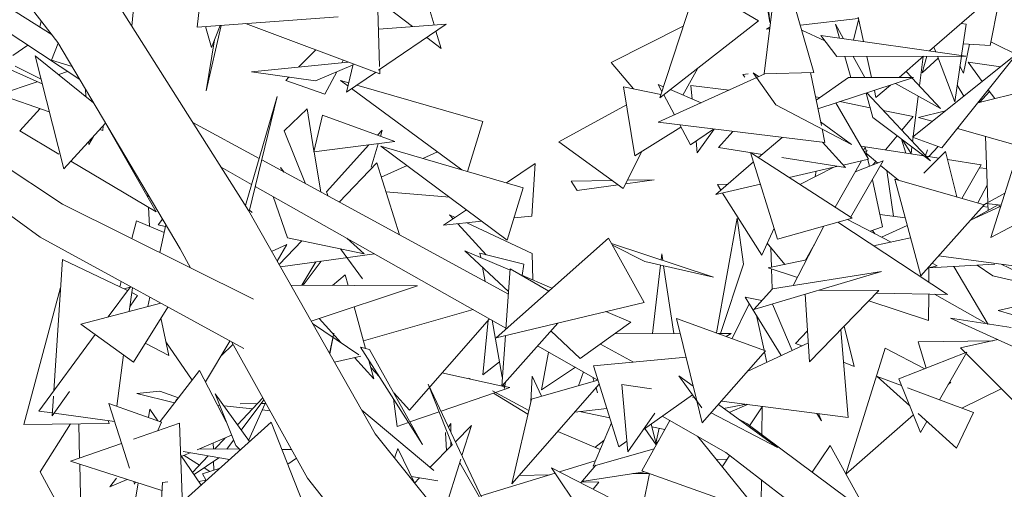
# Model space of a CAD drawing. Header units: metres. Extents: x -14.5 to 19.7, y -19.1 to 4.
# Tile 139 of 218: x 17.332 to 17.645, y 2.404 to 2.553. Entities that reach past the tile are written whole.
import ezdxf

# ---------------------------------------------------------------- set-up
doc = ezdxf.new("R2010")
doc.units = ezdxf.units.M
doc.layers.add('G-IMPT', color=7, linetype='Continuous', lineweight=5)
doc.layers.add('L-PLNT', color=7, linetype='Continuous', lineweight=5, true_color=0x005900)

# ---------------------------------------------------------------- blocks, each defined once
blk = doc.blocks.new('ÁRVORES ORNAMENTAIS - Pequeno e Médio Porte - Ipê-roxo-2976198-A')
at = {"layer": 'G-IMPT', "color": 253, "true_color": 0xaaaaaa}
for p, q in [((7.0876, 2.60307), (7.09574, 2.55195)), ((6.86959, 2.54562), (6.82664, 2.60142)), ((7.09165, 2.59438), (7.09574, 2.55195)), ((6.89311, 2.5508), (6.89646, 2.58964)), ((6.91378, 2.55054), (6.91744, 2.58033)), ((6.98136, 2.57737), (6.98912, 2.55121)), ((7.09398, 2.53572), (7.0987, 2.57466)), ((7.10972, 2.53615), (7.0987, 2.57466)), ((7.07255, 2.56416), (7.06078, 2.52807)), ((7.09209, 2.55249), (7.07255, 2.56416)), ((6.86773, 2.54804), (6.84713, 2.5611)), ((6.97114, 2.56039), (6.97177, 2.53802)), ((6.97118, 2.55906), (6.98219, 2.5507)), ((6.93009, 2.49232), (6.88885, 2.55754)), ((7.1465, 2.54296), (7.16227, 2.55667)), ((7.16836, 2.558), (7.16572, 2.54465)), ((6.86384, 2.55051), (6.86428, 2.55252)), ((6.91378, 2.55054), (6.95862, 2.55384)), ((7.09209, 2.55249), (7.06078, 2.52807)), ((7.12384, 2.55331), (7.10543, 2.55113)), ((7.12394, 2.55285), (7.12234, 2.5464)), ((7.12375, 2.5537), (7.12548, 2.54595)), ((6.87655, 2.53387), (6.85161, 2.55036)), ((6.91644, 2.55073), (6.91834, 2.54411)), ((6.92146, 2.5511), (6.91671, 2.53033)), ((6.92112, 2.55108), (6.91834, 2.54411)), ((6.97184, 2.53565), (6.92917, 2.55167)), ((6.97139, 2.53681), (6.99295, 2.5515)), ((6.97144, 2.5499), (6.99295, 2.5515)), ((6.98969, 2.54927), (6.99133, 2.54376)), ((7.04535, 2.53933), (7.06819, 2.5508)), ((7.0947, 2.54986), (7.09578, 2.55051)), ((7.09571, 2.54998), (7.0947, 2.54986)), ((7.10587, 2.54958), (7.11326, 2.54614)), ((7.11913, 2.54686), (7.11661, 2.55146)), ((7.11661, 2.55146), (7.11787, 2.54704)), ((7.1565, 2.55166), (7.15808, 2.55146)), ((7.15663, 2.54152), (7.15808, 2.55146)), ((6.91929, 2.54648), (6.91671, 2.53033)), ((6.98673, 2.54725), (6.99133, 2.54376)), ((7.11701, 2.54119), (7.11194, 2.54788)), ((7.11194, 2.54788), (7.15795, 2.54133)), ((6.86006, 2.54477), (6.8553, 2.54151)), ((6.86759, 2.54008), (6.86968, 2.54548)), ((6.90839, 2.48009), (6.86959, 2.54562)), ((6.94615, 2.53787), (6.9515, 2.54329)), ((7.14843, 2.54268), (7.14787, 2.54415)), ((7.15717, 2.54523), (7.16572, 2.54465)), ((7.15912, 2.5451), (7.15724, 2.53592)), ((7.17575, 2.54096), (7.16596, 2.54589)), ((6.84188, 2.54258), (6.86459, 2.53248)), ((6.88094, 2.52645), (6.86232, 2.54138)), ((6.87148, 2.50551), (6.86232, 2.54138)), ((6.86759, 2.54008), (6.87408, 2.53803)), ((6.95981, 2.53924), (6.96022, 2.54001)), ((7.11701, 2.54119), (7.15795, 2.54133)), ((7.11953, 2.5412), (7.12145, 2.53448)), ((7.1259, 2.53449), (7.12222, 2.54121)), ((7.12654, 2.54122), (7.12805, 2.53449)), ((7.13677, 2.5345), (7.14458, 2.54128)), ((7.14104, 2.51563), (7.17435, 2.54211)), ((7.14329, 2.53189), (7.14443, 2.54116)), ((7.1456, 2.54129), (7.14409, 2.53596)), ((7.1492, 2.54066), (7.14409, 2.53596)), ((7.15448, 2.52684), (7.14896, 2.5413)), ((7.17435, 2.54211), (7.15039, 2.51217)), ((7.15448, 2.52684), (7.1566, 2.54132)), ((6.85604, 2.53818), (6.86422, 2.53395)), ((6.96175, 2.53944), (6.93108, 2.53636)), ((6.96334, 2.53853), (6.95144, 2.53342)), ((6.96126, 2.52991), (6.96341, 2.53881)), ((6.9718, 2.53709), (6.97184, 2.53565)), ((7.04535, 2.53933), (7.05241, 2.53093)), ((7.0681, 2.52896), (7.07291, 2.53753)), ((7.15724, 2.53592), (7.15614, 2.53814)), ((7.15872, 2.53935), (7.16913, 2.53796)), ((7.15872, 2.53935), (7.1632, 2.53324)), ((6.87266, 2.53644), (6.86986, 2.5355)), ((6.95144, 2.53342), (6.93108, 2.53636)), ((6.94196, 2.53363), (6.94296, 2.53465)), ((6.9544, 2.52925), (6.94196, 2.53363)), ((6.9544, 2.52925), (6.95824, 2.53634)), ((6.96197, 2.53286), (6.95931, 2.53363)), ((6.96173, 2.53185), (6.95931, 2.53363)), ((6.96126, 2.52991), (6.97045, 2.53617)), ((7.09419, 2.53572), (7.06029, 2.5203)), ((7.08884, 2.53567), (7.08713, 2.53551)), ((7.08776, 2.53467), (7.08713, 2.53551)), ((7.09153, 2.53451), (7.09042, 2.53606)), ((7.09042, 2.53606), (7.09216, 2.5348)), ((7.09767, 2.5259), (7.09155, 2.53448)), ((7.10972, 2.53615), (7.09398, 2.53572)), ((7.10861, 2.53612), (7.1121, 2.51931)), ((7.11043, 2.52733), (7.12074, 2.53448)), ((7.111, 2.52459), (7.14137, 2.5345)), ((7.12074, 2.53448), (7.14137, 2.5345)), ((7.14086, 2.5345), (7.13904, 2.53646)), ((7.14995, 2.52472), (7.14098, 2.53437)), ((6.86298, 2.5332), (6.85095, 2.52918)), ((6.87846, 2.52844), (6.87831, 2.53089)), ((6.9979, 2.50522), (6.96287, 2.53101)), ((7.00454, 2.52054), (6.96451, 2.53213)), ((7.04925, 2.53156), (7.05284, 2.50963)), ((7.04925, 2.53156), (7.06114, 2.52918)), ((7.06193, 2.53161), (7.06029, 2.53231)), ((7.06029, 2.53231), (7.06145, 2.53013)), ((7.07388, 2.52648), (7.06411, 2.53067)), ((7.07108, 2.52768), (7.07069, 2.53194)), ((7.07069, 2.53194), (7.08281, 2.53054)), ((7.12895, 2.53045), (7.12946, 2.52814)), ((7.12946, 2.52814), (7.13402, 2.5321)), ((7.13563, 2.53263), (7.14995, 2.52472)), ((7.15739, 2.52863), (7.15525, 2.53207)), ((7.16186, 2.5265), (7.18133, 2.5313)), ((7.16514, 2.53059), (7.16717, 2.52781)), ((6.86685, 2.52364), (6.85095, 2.52918)), ((6.92913, 2.49384), (6.93926, 2.5285)), ((6.93031, 2.49194), (6.93926, 2.5285)), ((7.06203, 2.52904), (7.06543, 2.52264)), ((7.1116, 2.52814), (7.11021, 2.52842)), ((7.12633, 2.52959), (7.12846, 2.5218)), ((7.14679, 2.50807), (7.12653, 2.52966)), ((7.1413, 2.51584), (7.14288, 2.52862)), ((7.16554, 2.53004), (7.16234, 2.52662)), ((6.86395, 2.52465), (6.8575, 2.51754)), ((6.94142, 2.51756), (6.94877, 2.52454)), ((6.94877, 2.52454), (6.95092, 2.51127)), ((7.05018, 2.52588), (7.02873, 2.51413)), ((7.09767, 2.5259), (7.12173, 2.51323)), ((7.11675, 2.52646), (7.12707, 2.50857)), ((7.12761, 2.5249), (7.11795, 2.52686)), ((6.86399, 2.48377), (6.81143, 2.52204)), ((6.95084, 2.51092), (6.95365, 2.52254)), ((6.97664, 2.51415), (6.95365, 2.52254)), ((7.14679, 2.50807), (7.12846, 2.5218)), ((7.14124, 2.52214), (7.13178, 2.52406)), ((7.14124, 2.52214), (7.13765, 2.5178)), ((7.14298, 2.52185), (7.15151, 2.52395)), ((7.14732, 2.52062), (7.14298, 2.52185)), ((6.88475, 2.52002), (6.87148, 2.50551)), ((6.88385, 2.51771), (6.88293, 2.51803)), ((6.88385, 2.51771), (6.88399, 2.51919)), ((6.88471, 2.51998), (6.90079, 2.49191)), ((6.9335, 2.50877), (6.91246, 2.52021)), ((7.00454, 2.52054), (6.99971, 2.50469)), ((7.05284, 2.50963), (7.06751, 2.51873)), ((7.11323, 2.51385), (7.06029, 2.5203)), ((7.06711, 2.51947), (7.07049, 2.51311)), ((7.07789, 2.51816), (7.07049, 2.51311)), ((7.07265, 2.51057), (7.07801, 2.51814)), ((7.11187, 2.52042), (7.12173, 2.51323)), ((7.11233, 2.51818), (7.11323, 2.51385)), ((7.17515, 2.51277), (7.15534, 2.51836)), ((6.8575, 2.51754), (6.86986, 2.51022)), ((6.8794, 2.51321), (6.88086, 2.51577)), ((6.94142, 2.51756), (6.94822, 2.50078)), ((6.97113, 2.51616), (6.97258, 2.51776)), ((6.97202, 2.51584), (6.97258, 2.51776)), ((7.07942, 2.51231), (7.08403, 2.51741)), ((7.09964, 2.51551), (7.09218, 2.50908)), ((7.13617, 2.51602), (7.13245, 2.51151)), ((7.13889, 2.51052), (7.13754, 2.51499)), ((7.14063, 2.51037), (7.13776, 2.51483)), ((7.14104, 2.51563), (7.15039, 2.51217)), ((7.14109, 2.51414), (7.14127, 2.51554)), ((7.1642, 2.51586), (7.16503, 2.49482)), ((6.8794, 2.51321), (6.87934, 2.51411)), ((6.95084, 2.51092), (6.97664, 2.51415)), ((6.95486, 2.49825), (6.96836, 2.51311)), ((6.96912, 2.50602), (6.97132, 2.51348)), ((7.01739, 2.49952), (6.97222, 2.51274)), ((7.01231, 2.48289), (6.97222, 2.51274)), ((7.04913, 2.49929), (7.02873, 2.51413)), ((7.07265, 2.51057), (7.0723, 2.51434)), ((7.07942, 2.51231), (7.09339, 2.51012)), ((7.11247, 2.51395), (7.11973, 2.50598)), ((7.14471, 2.50963), (7.12468, 2.5127)), ((7.12603, 2.51252), (7.12548, 2.51132)), ((7.12603, 2.51252), (7.12632, 2.51119)), ((7.14061, 2.51026), (7.14089, 2.51249)), ((7.14923, 2.5126), (7.14624, 2.50939)), ((7.17535, 2.51338), (7.16592, 2.48367)), ((6.87106, 2.4943), (6.84896, 2.5089)), ((6.95098, 2.51093), (6.95306, 2.49815)), ((6.99014, 2.51093), (6.98552, 2.50885)), ((7.04913, 2.49929), (7.05503, 2.51099)), ((7.09819, 2.48318), (7.08964, 2.51073)), ((7.12184, 2.48982), (7.08964, 2.51073)), ((7.09958, 2.50914), (7.11973, 2.50598)), ((7.12707, 2.50857), (7.11906, 2.50672)), ((7.12573, 2.51089), (7.1267, 2.51139)), ((7.12608, 2.51028), (7.1267, 2.51139)), ((7.12639, 2.51084), (7.12678, 2.50906)), ((7.13003, 2.50734), (7.12652, 2.51025)), ((7.1269, 2.50853), (7.12738, 2.5063)), ((7.15153, 2.51099), (7.14461, 2.50416)), ((7.14578, 2.51151), (7.14521, 2.50975)), ((7.14942, 2.5089), (7.14543, 2.50951)), ((7.1551, 2.4966), (7.15153, 2.51099)), ((7.16287, 2.50683), (7.15215, 2.50848)), ((6.8737, 2.50795), (6.90079, 2.49191)), ((6.93111, 2.50059), (6.9215, 2.50602)), ((7.01267, 2.46575), (6.93432, 2.50833)), ((6.94029, 2.50591), (6.94135, 2.50451)), ((6.94029, 2.50591), (6.94131, 2.50453)), ((6.97087, 2.50746), (6.95888, 2.49498)), ((6.97806, 2.48456), (6.97087, 2.50746)), ((6.9805, 2.50657), (6.97231, 2.50287)), ((7.01205, 2.50108), (7.02118, 2.50725)), ((7.02017, 2.49051), (7.02118, 2.50725)), ((7.09058, 2.5077), (7.07859, 2.49734)), ((7.11744, 2.50634), (7.10193, 2.50275)), ((7.10527, 2.50058), (7.11606, 2.50602)), ((7.1165, 2.49329), (7.12482, 2.50805)), ((7.12141, 2.4901), (7.13176, 2.50801)), ((7.13176, 2.50801), (7.12283, 2.50452)), ((7.12942, 2.50785), (7.1285, 2.50674)), ((7.13656, 2.50192), (7.13094, 2.50659)), ((7.15674, 2.49613), (7.16287, 2.50683)), ((7.16461, 2.50558), (7.1623, 2.50583)), ((7.11019, 2.50306), (7.11048, 2.50473)), ((7.13287, 2.50498), (7.13506, 2.49046)), ((7.16379, 2.49411), (7.13543, 2.50225)), ((7.14369, 2.47154), (7.13543, 2.50225)), ((7.01189, 2.45495), (6.93227, 2.49993)), ((7.01739, 2.49952), (7.01231, 2.48289)), ((7.03261, 2.50164), (7.04566, 2.50182)), ((7.03261, 2.50164), (7.03454, 2.4986)), ((7.03454, 2.4986), (7.04759, 2.50041)), ((7.04985, 2.50073), (7.059, 2.502)), ((7.05044, 2.50188), (7.059, 2.502)), ((7.09278, 2.50063), (7.07859, 2.49734)), ((7.07907, 2.50049), (7.08242, 2.50065)), ((7.07907, 2.50049), (7.08018, 2.49872)), ((7.12831, 2.50205), (7.13158, 2.48711)), ((7.16481, 2.50028), (7.16182, 2.49468)), ((6.89819, 2.49644), (6.89815, 2.49739)), ((6.94251, 2.48358), (6.93793, 2.49673)), ((6.95544, 2.49685), (6.95486, 2.49825)), ((6.99407, 2.49647), (6.97377, 2.49822)), ((7.08074, 2.49784), (7.09319, 2.47807)), ((7.1704, 2.49779), (7.16447, 2.49451)), ((6.87106, 2.4943), (6.93174, 2.46411)), ((6.89863, 2.4873), (6.89834, 2.49336)), ((7.16379, 2.49411), (7.14369, 2.47154)), ((7.16909, 2.49367), (7.15931, 2.48909)), ((7.15937, 2.48915), (7.16828, 2.49407)), ((7.16329, 2.49355), (7.16508, 2.49339)), ((7.16379, 2.49408), (7.16459, 2.49466)), ((7.16447, 2.49451), (7.16919, 2.49396)), ((7.16504, 2.49445), (7.16512, 2.49233)), ((7.18318, 2.49281), (7.16592, 2.48367)), ((7.16858, 2.49343), (7.16862, 2.49403)), ((6.97036, 2.42138), (6.93009, 2.49232)), ((6.93041, 2.49234), (6.93134, 2.49164)), ((6.99208, 2.48758), (6.99938, 2.49251)), ((6.99517, 2.48967), (6.99401, 2.49093)), ((6.99401, 2.49093), (6.9958, 2.49009)), ((7.02017, 2.49051), (7.01445, 2.48992)), ((7.08539, 2.48987), (7.07883, 2.4534)), ((7.08539, 2.48987), (7.0874, 2.47527)), ((7.09819, 2.48318), (7.12184, 2.48982)), ((7.13072, 2.49105), (7.13873, 2.48996)), ((6.8931, 2.48334), (6.89454, 2.48902)), ((6.89454, 2.48902), (6.90331, 2.48534)), ((6.90141, 2.48768), (6.90277, 2.48957)), ((6.90371, 2.48718), (6.90141, 2.48768)), ((6.90384, 2.48777), (6.90192, 2.47895)), ((7.00429, 2.48886), (6.99208, 2.48758)), ((7.00568, 2.47823), (6.99665, 2.48806)), ((6.9995, 2.48835), (7.02028, 2.47859)), ((7.09711, 2.48666), (7.09319, 2.47807)), ((7.11291, 2.48731), (7.10317, 2.46849)), ((7.11731, 2.48855), (7.15222, 2.46561)), ((7.12039, 2.48941), (7.13424, 2.48227)), ((7.13158, 2.48711), (7.12764, 2.48567)), ((7.13124, 2.48382), (7.1394, 2.4875)), ((6.86399, 2.48377), (6.92865, 2.4484)), ((6.94251, 2.48358), (6.96685, 2.47856)), ((6.96134, 2.48351), (6.96685, 2.47856)), ((7.04454, 2.48353), (7.00877, 2.45185)), ((7.04454, 2.48353), (7.0558, 2.46309)), ((7.12837, 2.48594), (7.12913, 2.4849)), ((7.14045, 2.48358), (7.12866, 2.48109)), ((6.93749, 2.47929), (6.94236, 2.48144)), ((6.93925, 2.4762), (6.94236, 2.48144)), ((6.94702, 2.48265), (6.93983, 2.47517)), ((7.07785, 2.47107), (7.04546, 2.48185)), ((7.04579, 2.48124), (7.05603, 2.47609)), ((7.09492, 2.48187), (7.10055, 2.47516)), ((7.09602, 2.48057), (7.09624, 2.47425)), ((7.10706, 2.47653), (7.11033, 2.48234)), ((6.91174, 2.47406), (6.90839, 2.48009)), ((6.97012, 2.47855), (6.9403, 2.47434)), ((6.95939, 2.4801), (6.96636, 2.47058)), ((6.96139, 2.47732), (6.96636, 2.47058)), ((7.01321, 2.47332), (6.99889, 2.4795)), ((7.01273, 2.46657), (6.99889, 2.4795)), ((7.00365, 2.47873), (7.0039, 2.47734)), ((7.00365, 2.47873), (7.0176, 2.47529)), ((7.0204, 2.47022), (7.02028, 2.47859)), ((7.06142, 2.47847), (7.0612, 2.47661)), ((7.06172, 2.47644), (7.06142, 2.47847)), ((7.18842, 2.47263), (7.14931, 2.47785)), ((6.871, 2.47677), (6.86832, 2.43502)), ((6.89174, 2.46682), (6.871, 2.47677)), ((6.95155, 2.47593), (6.94711, 2.46857)), ((6.95321, 2.47616), (6.94746, 2.46856)), ((7.00445, 2.4743), (7.00527, 2.46977)), ((7.01704, 2.47168), (7.0176, 2.47529)), ((7.07785, 2.47107), (7.05603, 2.47609)), ((7.06101, 2.47495), (7.05849, 2.45318)), ((7.06523, 2.4532), (7.06198, 2.47472)), ((7.0874, 2.47527), (7.08009, 2.45325)), ((7.10736, 2.4766), (7.09526, 2.47404)), ((7.10448, 2.47102), (7.09526, 2.47404)), ((7.14622, 2.47438), (7.14621, 2.46956)), ((7.14622, 2.4741), (7.14893, 2.47468)), ((7.16718, 2.47522), (7.1463, 2.47412)), ((7.14726, 2.47555), (7.14893, 2.47468)), ((7.16513, 2.45605), (7.15423, 2.47454)), ((7.16164, 2.47493), (7.16656, 2.47156)), ((7.18133, 2.46935), (7.16924, 2.47519)), ((6.95678, 2.46851), (6.96089, 2.47187)), ((6.96182, 2.46848), (6.96089, 2.47187)), ((7.01324, 2.47373), (7.01186, 2.45459)), ((7.01324, 2.47373), (7.02553, 2.46669)), ((7.02653, 2.46758), (7.01618, 2.47204)), ((7.09064, 2.46082), (7.13117, 2.47289)), ((7.09625, 2.47371), (7.09647, 2.46735)), ((7.09657, 2.46745), (7.13117, 2.47289)), ((7.18091, 2.46826), (7.16656, 2.47156)), ((6.85876, 2.42434), (6.87043, 2.46784)), ((6.8856, 2.45848), (6.89267, 2.46808)), ((6.88922, 2.46803), (6.88965, 2.46973)), ((6.89257, 2.46795), (6.89061, 2.46736)), ((6.94357, 2.46859), (6.98379, 2.46834)), ((6.95006, 2.45714), (6.98379, 2.46834)), ((6.89227, 2.46023), (6.89327, 2.46775)), ((6.8949, 2.4653), (6.89249, 2.46189)), ((6.8949, 2.4653), (6.89306, 2.46619)), ((6.89882, 2.46472), (6.89818, 2.46179)), ((7.0879, 2.46478), (7.09936, 2.44618)), ((7.0879, 2.46478), (7.09318, 2.46366)), ((7.09064, 2.46082), (7.09657, 2.46745)), ((7.10699, 2.46569), (7.10839, 2.44424)), ((7.13037, 2.46685), (7.10839, 2.44424)), ((7.13037, 2.46685), (7.11135, 2.46699)), ((7.12959, 2.46604), (7.15222, 2.46561)), ((7.14621, 2.46573), (7.14619, 2.45736)), ((7.14809, 2.46569), (7.16411, 2.45663)), ((6.87686, 2.45618), (6.90223, 2.46285)), ((6.89356, 2.44415), (6.90448, 2.46162)), ((6.96731, 2.44846), (6.96369, 2.46167)), ((7.0558, 2.46309), (7.00877, 2.45185)), ((7.08919, 2.46267), (7.08375, 2.45162)), ((7.10278, 2.44778), (7.09661, 2.46254)), ((7.14619, 2.45736), (7.1272, 2.46358)), ((7.16829, 2.46049), (7.17887, 2.463)), ((6.96665, 2.45084), (7.00147, 2.46084)), ((7.05159, 2.45678), (7.04368, 2.46019)), ((7.09152, 2.45889), (7.09393, 2.44793)), ((7.17692, 2.45796), (7.16829, 2.46049)), ((6.87686, 2.45618), (6.89356, 2.44415)), ((6.90233, 2.45818), (6.90479, 2.44618)), ((6.95046, 2.45644), (6.96513, 2.44646)), ((6.95258, 2.45798), (6.95962, 2.45021)), ((7.00665, 2.45791), (6.98123, 2.42889)), ((7.00459, 2.44012), (7.00628, 2.45749)), ((7.00749, 2.45744), (7.01076, 2.4393)), ((7.02841, 2.45654), (7.01056, 2.43652)), ((7.05159, 2.45678), (7.03553, 2.44528)), ((7.09439, 2.44776), (7.06609, 2.45802)), ((7.07256, 2.43179), (7.06609, 2.45802)), ((7.12257, 2.44271), (7.11934, 2.4555)), ((7.15318, 2.45804), (7.17241, 2.45517)), ((7.15318, 2.45804), (7.17851, 2.4466)), ((6.86358, 2.42858), (6.88146, 2.45286)), ((6.95589, 2.44688), (6.95725, 2.45333)), ((6.95597, 2.44673), (6.95725, 2.45333)), ((7.01172, 2.45255), (7.01056, 2.43652)), ((7.03553, 2.44528), (7.02616, 2.45403)), ((7.0465, 2.45314), (7.06728, 2.4532)), ((7.07927, 2.45324), (7.08344, 2.45326)), ((7.08344, 2.45326), (7.08185, 2.45231)), ((7.10775, 2.45405), (7.10391, 2.45006)), ((7.12064, 2.42651), (7.11824, 2.45437)), ((6.89728, 2.4501), (6.90479, 2.44618)), ((6.90389, 2.45057), (6.91219, 2.43837)), ((6.91648, 2.43783), (6.9242, 2.45083)), ((6.92522, 2.44983), (6.92131, 2.44598)), ((6.94891, 2.40726), (6.92487, 2.45047)), ((7.04114, 2.43843), (7.02193, 2.44928)), ((7.05244, 2.44414), (7.04192, 2.44986)), ((7.108, 2.45023), (7.08855, 2.4411)), ((7.10593, 2.44926), (7.10391, 2.45006)), ((7.14287, 2.4506), (7.16658, 2.45093)), ((7.14544, 2.44221), (7.14287, 2.4506)), ((7.16815, 2.45128), (7.15631, 2.44863)), ((6.88827, 2.43008), (6.89043, 2.4464)), ((6.95748, 2.44408), (6.96577, 2.44603)), ((6.96567, 2.44882), (6.96859, 2.44816)), ((6.96567, 2.44882), (6.98542, 2.41796)), ((6.96859, 2.44816), (6.98542, 2.41796)), ((7.02548, 2.44728), (7.02317, 2.43527)), ((7.09439, 2.44776), (7.07428, 2.42483)), ((7.09405, 2.44738), (7.09479, 2.44403)), ((7.1324, 2.44855), (7.11988, 2.40854)), ((7.1324, 2.44855), (7.14502, 2.44204)), ((7.15835, 2.44728), (7.13671, 2.43878)), ((7.14963, 2.43218), (7.15835, 2.44728)), ((7.15786, 2.44708), (7.15631, 2.44863)), ((7.17449, 2.43042), (7.1581, 2.44684)), ((6.96382, 2.44557), (6.96995, 2.4388)), ((6.96995, 2.4388), (6.96835, 2.44464)), ((7.00988, 2.44421), (7.00459, 2.44012)), ((7.03972, 2.44295), (7.06913, 2.4457)), ((7.04781, 2.4172), (7.03972, 2.44295)), ((7.12257, 2.44271), (7.11913, 2.44406)), ((6.91459, 2.44147), (6.90204, 2.42522)), ((6.92308, 2.42514), (6.91459, 2.44147)), ((6.96896, 2.44243), (6.97171, 2.4394)), ((6.99158, 2.4407), (7.01128, 2.43642)), ((7.01982, 2.43165), (7.02028, 2.43965)), ((7.02322, 2.43336), (7.02028, 2.43965)), ((7.03399, 2.44247), (7.02317, 2.43527)), ((7.03491, 2.43663), (7.03659, 2.441)), ((7.07409, 2.42964), (7.06683, 2.43982)), ((7.06683, 2.43982), (7.0714, 2.43649)), ((7.00668, 2.39584), (6.98723, 2.43716)), ((6.99483, 2.4178), (6.98723, 2.43716)), ((7.00078, 2.4387), (7.00013, 2.43906)), ((7.01115, 2.43718), (7.01141, 2.43574)), ((7.01141, 2.43574), (7.01174, 2.43784)), ((7.01382, 2.40548), (7.04155, 2.43712)), ((7.01998, 2.43237), (7.04114, 2.43842)), ((7.03947, 2.43937), (7.03988, 2.43806)), ((7.05064, 2.4156), (7.04868, 2.43699)), ((7.04868, 2.43699), (7.05819, 2.43568)), ((7.14021, 2.4302), (7.12979, 2.4396)), ((7.12979, 2.4396), (7.13756, 2.43669)), ((7.14362, 2.4218), (7.13671, 2.43878)), ((7.15244, 2.43706), (7.15328, 2.43779)), ((6.87329, 2.43482), (6.86781, 2.4271)), ((6.90198, 2.43489), (6.89462, 2.43418)), ((6.90667, 2.43121), (6.89462, 2.43418)), ((6.90786, 2.43276), (6.90198, 2.43489)), ((6.91951, 2.43407), (6.92609, 2.41763)), ((6.91951, 2.43407), (6.93045, 2.41886)), ((6.97631, 2.43432), (6.98123, 2.42889)), ((7.00857, 2.43444), (6.9913, 2.42851)), ((7.01915, 2.42872), (7.00764, 2.43498)), ((7.01888, 2.42756), (7.00798, 2.43424)), ((7.01315, 2.43602), (7.0086, 2.43445)), ((7.01151, 2.43637), (7.01315, 2.43602)), ((7.04054, 2.43596), (7.04104, 2.43435)), ((7.05559, 2.42271), (7.07117, 2.43374)), ((7.13943, 2.436), (7.16048, 2.42813)), ((7.15675, 2.42952), (7.16927, 2.43565)), ((6.86821, 2.43329), (6.86781, 2.4271)), ((6.89232, 2.41045), (6.88572, 2.43098)), ((6.90251, 2.42505), (6.88572, 2.43098)), ((6.90779, 2.43267), (6.90702, 2.43192)), ((6.92098, 2.43039), (6.92031, 2.43047)), ((6.93136, 2.42926), (6.92225, 2.43025)), ((6.92661, 2.4242), (6.93469, 2.43281)), ((6.92753, 2.43091), (6.93298, 2.43098)), ((6.9278, 2.42253), (6.93505, 2.43217)), ((6.93538, 2.43101), (6.93017, 2.41924)), ((6.93417, 2.431), (6.93538, 2.43101)), ((6.97615, 2.43246), (6.97734, 2.42371)), ((7.01998, 2.43237), (7.01382, 2.40548)), ((7.07178, 2.43288), (7.07119, 2.43296)), ((7.07428, 2.42483), (7.07256, 2.43178)), ((7.07939, 2.43066), (7.09814, 2.41699)), ((7.12064, 2.42651), (7.08036, 2.43176)), ((7.08107, 2.42944), (7.08836, 2.43072)), ((7.08286, 2.42813), (7.08867, 2.43068)), ((6.86787, 2.42799), (6.86358, 2.42858)), ((6.88755, 2.42529), (6.86839, 2.42792)), ((6.89839, 2.4265), (6.89882, 2.42917)), ((6.90132, 2.42547), (6.89882, 2.42917)), ((6.93701, 2.42864), (6.93445, 2.42892)), ((6.96611, 2.42888), (6.98904, 2.40968)), ((6.99071, 2.42831), (6.98143, 2.42512)), ((7.04397, 2.42943), (7.03377, 2.42825)), ((7.03525, 2.42842), (7.04492, 2.4264)), ((7.05064, 2.4156), (7.05923, 2.42793)), ((7.0771, 2.42805), (7.09814, 2.41699)), ((7.0893, 2.42393), (7.09327, 2.42987)), ((7.09319, 2.42104), (7.09327, 2.42987)), ((7.11067, 2.42781), (7.11213, 2.42543)), ((7.11213, 2.42543), (7.11117, 2.42775)), ((7.11988, 2.40854), (7.14136, 2.42735)), ((7.15508, 2.41678), (7.14286, 2.42781)), ((7.15508, 2.41678), (7.16048, 2.42813)), ((6.88582, 2.42467), (6.85876, 2.42434)), ((6.86393, 2.40924), (6.87355, 2.42452)), ((6.87621, 2.42455), (6.87647, 2.41363)), ((6.88582, 2.42467), (6.88554, 2.42556)), ((6.90818, 2.42477), (6.89356, 2.41963)), ((6.93735, 2.42503), (6.90107, 2.39255)), ((6.90134, 2.42237), (6.90251, 2.42505)), ((6.90911, 2.40128), (6.90818, 2.42477)), ((6.93735, 2.42503), (6.94861, 2.39648)), ((6.98095, 2.42495), (6.97734, 2.42371)), ((6.99438, 2.42467), (6.99369, 2.42344)), ((6.99438, 2.42467), (6.99439, 2.42196)), ((6.99586, 2.41884), (7.00099, 2.42401)), ((6.99794, 2.41441), (7.00099, 2.42401)), ((7.03959, 2.41111), (7.04542, 2.4248)), ((7.06395, 2.42554), (7.05507, 2.4096)), ((7.05807, 2.42446), (7.05962, 2.41812)), ((7.0818, 2.41546), (7.06153, 2.42691)), ((7.08842, 2.42458), (7.08569, 2.42607)), ((7.21425, 2.33112), (7.08842, 2.42458)), ((7.14362, 2.4218), (7.14564, 2.42529)), ((6.92478, 2.4209), (6.91386, 2.41628)), ((7.02249, 2.35636), (6.97036, 2.42138)), ((6.99274, 2.42173), (6.993, 2.41595)), ((7.04181, 2.41632), (7.02836, 2.42207)), ((7.05968, 2.41788), (7.05604, 2.42302)), ((7.05828, 2.42362), (7.0624, 2.42275)), ((7.05956, 2.41839), (7.06055, 2.42314)), ((6.88979, 2.41831), (6.87356, 2.41261)), ((6.91892, 2.41842), (6.91896, 2.41655)), ((6.91943, 2.41655), (6.92267, 2.42)), ((6.92329, 2.41652), (6.9254, 2.41934)), ((6.98781, 2.41071), (6.99498, 2.41795)), ((6.9944, 2.4189), (6.99441, 2.41737)), ((7.04305, 2.41924), (7.04018, 2.41702)), ((7.04781, 2.4172), (7.05033, 2.41898)), ((7.06046, 2.41927), (7.05956, 2.41804)), ((7.07272, 2.42059), (7.09248, 2.39629)), ((6.91507, 2.40509), (6.90858, 2.41471)), ((6.91161, 2.41533), (6.90893, 2.4142)), ((6.92409, 2.41317), (6.90937, 2.41572)), ((6.92723, 2.4165), (6.91458, 2.41658)), ((6.92609, 2.41763), (6.92751, 2.41622)), ((6.94383, 2.41638), (6.94075, 2.4164)), ((6.97752, 2.41668), (6.97656, 2.41365)), ((6.97752, 2.41668), (6.983, 2.40561)), ((7.05895, 2.41656), (7.03959, 2.41111)), ((7.15475, 2.35918), (7.0818, 2.41546)), ((7.10923, 2.40912), (7.11487, 2.41761)), ((7.12494, 2.39944), (7.11487, 2.41761)), ((6.90265, 2.40334), (6.87356, 2.41261)), ((6.87651, 2.41167), (6.87714, 2.3852)), ((6.91461, 2.41142), (6.90966, 2.41451)), ((6.91239, 2.40906), (6.91735, 2.41434)), ((6.91284, 2.40841), (6.92068, 2.41376)), ((6.91905, 2.41264), (6.91911, 2.40982)), ((6.94262, 2.41168), (6.94539, 2.41358)), ((6.99171, 2.39476), (6.99759, 2.41329)), ((7.00668, 2.39584), (6.99722, 2.41213)), ((7.02892, 2.40928), (7.04029, 2.41276)), ((7.08212, 2.41319), (7.07868, 2.41325)), ((7.08059, 2.4109), (7.08301, 2.41452)), ((6.86393, 2.40924), (6.87714, 2.3852)), ((6.92108, 2.41047), (6.91551, 2.40863)), ((6.91551, 2.40863), (6.91667, 2.40652)), ((6.91785, 2.4094), (6.916, 2.41056)), ((7.00395, 2.40164), (7.02753, 2.40886)), ((7.04734, 2.37916), (7.02637, 2.41059)), ((7.05975, 2.39344), (7.02637, 2.41059)), ((7.04042, 2.41135), (7.03573, 2.40579)), ((7.03607, 2.40619), (7.05593, 2.40929)), ((7.0522, 2.40871), (7.05735, 2.40879)), ((7.05507, 2.4096), (7.09248, 2.39629)), ((7.05545, 2.39874), (7.05753, 2.40873)), ((6.88816, 2.40724), (6.88608, 2.40455)), ((6.89157, 2.40687), (6.88608, 2.40455)), ((6.89311, 2.39379), (6.89504, 2.40576)), ((6.89396, 2.40534), (6.89368, 2.40619)), ((6.89396, 2.40534), (6.89425, 2.40601)), ((6.90214, 2.39351), (6.90278, 2.40588)), ((6.90278, 2.40588), (6.90446, 2.40605)), ((6.9166, 2.40664), (6.91433, 2.40619)), ((7.00255, 2.33889), (6.94891, 2.40726)), ((6.9819, 2.40784), (6.99024, 2.40639)), ((6.98292, 2.40578), (6.98437, 2.40724)), ((7.01616, 2.40815), (7.02571, 2.4083)), ((7.03595, 2.40605), (7.04145, 2.40599)), ((7.03967, 2.40376), (7.04145, 2.40599)), ((7.09299, 2.39958), (7.09306, 2.40677))]:
    blk.add_line(p, q, dxfattribs=at)

msp = doc.modelspace()

# ---------------------------------------------------------------- block references
at = {"layer": 'L-PLNT', "color": 253, "true_color": 0xaaaaaa}
msp.add_blockref('ÁRVORES ORNAMENTAIS - Pequeno e Médio Porte - Ipê-roxo-2976198-A', (10.47483, 0), dxfattribs=at)

doc.saveas('drawing.dxf')
